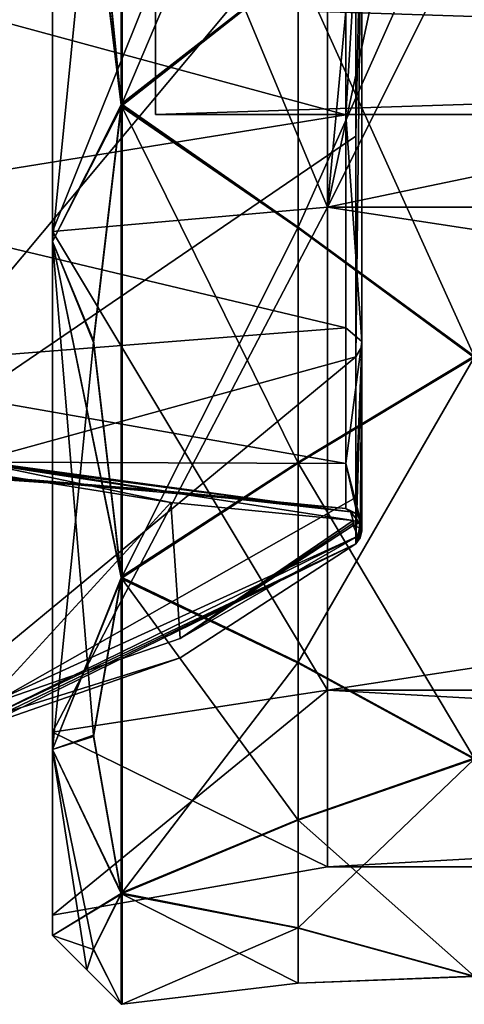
# Model space of a CAD drawing. Header units: millimetres. Extents: x -110 to 163, y -50 to 19.
# Tile 234 of 256: x 110 to 117, y -36 to -22. Entities that reach past the tile are written whole.
import ezdxf

# ---------------------------------------------------------------- set-up
doc = ezdxf.new("R2010")
doc.units = ezdxf.units.MM
doc.header["$LTSCALE"] = 65.185185
for name, color, linetype in [('6315', 7, 'CONTINUOUS'), ('6316', 7, 'CONTINUOUS'), ('6317', 7, 'CONTINUOUS'), ('6320', 7, 'CONTINUOUS'), ('6336', 7, 'CONTINUOUS'), ('6337', 7, 'CONTINUOUS'), ('6345', 7, 'CONTINUOUS'), ('6346', 7, 'CONTINUOUS'), ('6353', 7, 'CONTINUOUS'), ('6356', 7, 'CONTINUOUS'), ('6357', 7, 'CONTINUOUS'), ('6378', 7, 'CONTINUOUS'), ('6379', 7, 'CONTINUOUS'), ('6382', 7, 'CONTINUOUS'), ('6383', 7, 'CONTINUOUS'), ('6401', 7, 'CONTINUOUS'), ('6402', 7, 'CONTINUOUS'), ('6405', 7, 'CONTINUOUS'), ('6406', 7, 'CONTINUOUS'), ('6415', 7, 'CONTINUOUS'), ('6416', 7, 'CONTINUOUS'), ('6482', 7, 'CONTINUOUS'), ('6483', 7, 'CONTINUOUS'), ('6484', 7, 'CONTINUOUS'), ('6485', 7, 'CONTINUOUS'), ('6486', 7, 'CONTINUOUS'), ('6487', 7, 'CONTINUOUS'), ('6488', 7, 'CONTINUOUS'), ('6573', 7, 'CONTINUOUS'), ('6574', 7, 'CONTINUOUS'), ('6575', 7, 'CONTINUOUS'), ('6576', 7, 'CONTINUOUS'), ('6577', 7, 'CONTINUOUS'), ('6578', 7, 'CONTINUOUS'), ('6579', 7, 'CONTINUOUS'), ('6580', 7, 'CONTINUOUS'), ('6674', 7, 'CONTINUOUS'), ('6685', 7, 'CONTINUOUS'), ('6696', 7, 'CONTINUOUS'), ('6707', 7, 'CONTINUOUS'), ('6718', 7, 'CONTINUOUS'), ('6729', 7, 'CONTINUOUS'), ('6740', 7, 'CONTINUOUS')]:
    doc.layers.add(name, color=color, linetype=linetype)

msp = doc.modelspace()

# ---------------------------------------------------------------- linework, layer by layer
at = {"layer": '6315', "linetype": 'CONTINUOUS'}
for points in [[(115.112, -23.868, 11.697), (115.112, -19.807, 13.781), (107.225, -29.25, 12.142), (115.112, -23.868, 11.697)], [(107.225, -29.25, 12.142), (115.112, -19.807, 13.781), (107.225, -20.497, 17.749), (107.225, -29.25, 12.142)], [(115.112, -27.079, 8.454), (115.112, -23.868, 11.697), (107.225, -29.25, 12.142), (115.112, -27.079, 8.454)], [(115.112, -29.124, 4.373), (115.112, -27.079, 8.454), (107.225, -33.596, 2.699), (115.112, -29.124, 4.373)], [(107.225, -33.596, 2.699), (115.112, -27.079, 8.454), (107.225, -29.25, 12.142), (107.225, -33.596, 2.699)], [(115.112, -29.798, -0.141), (115.112, -29.124, 4.373), (107.225, -33.596, 2.699), (115.112, -29.798, -0.141)], [(109.665, -32.466, -4.458), (115.112, -29.798, -0.141), (107.225, -33.596, 2.699), (109.665, -32.466, -4.458)], [(112.56, -31.46, -2.313), (115.112, -29.798, -0.141), (109.665, -32.466, -4.458), (112.56, -31.46, -2.313)]]:
    msp.add_3dface(points, dxfattribs=at)
at = {"layer": '6316', "linetype": 'CONTINUOUS'}
for points in [[(114.966, -23.556, 11.288), (107.206, -21.443, 12.022), (114.966, -19.643, 13.294), (114.966, -23.556, 11.288)], [(107.206, -24.805, 9.587), (107.206, -21.443, 12.022), (114.966, -23.556, 11.288), (107.206, -24.805, 9.587)], [(114.966, -26.653, 8.167), (107.206, -24.805, 9.587), (114.966, -23.556, 11.288), (114.966, -26.653, 8.167)], [(107.206, -27.268, 6.247), (107.206, -24.805, 9.587), (114.966, -26.653, 8.167), (107.206, -27.268, 6.247)], [(114.966, -28.628, 4.238), (107.206, -27.268, 6.247), (114.966, -26.653, 8.167), (114.966, -28.628, 4.238)], [(107.206, -28.6, 2.316), (107.206, -27.268, 6.247), (114.966, -28.628, 4.238), (107.206, -28.6, 2.316)], [(109.591, -28.592, -3.103), (107.206, -28.675, -1.833), (112.315, -29.025, -1.616), (109.591, -28.592, -3.103)], [(107.206, -28.675, -1.833), (107.206, -28.6, 2.316), (112.315, -29.025, -1.616), (107.206, -28.675, -1.833)], [(112.315, -29.025, -1.616), (107.206, -28.6, 2.316), (114.966, -29.285, -0.11), (112.315, -29.025, -1.616)], [(114.966, -29.285, -0.11), (107.206, -28.6, 2.316), (114.966, -28.628, 4.238), (114.966, -29.285, -0.11)]]:
    msp.add_3dface(points, dxfattribs=at)
at = {"layer": '6317', "linetype": 'CONTINUOUS'}
for points in [[(115.2, -26.856, 8.312), (115.2, -19.72, 13.531), (115.2, -19.748, 13.6), (115.2, -26.856, 8.312)], [(115.2, -26.925, 8.342), (115.2, -26.856, 8.312), (115.2, -19.748, 13.6), (115.2, -26.925, 8.342)], [(115.2, -29.534, -0.112), (115.2, -26.856, 8.312), (115.2, -26.925, 8.342), (115.2, -29.534, -0.112)], [(115.2, -29.608, -0.139), (115.2, -29.534, -0.112), (115.2, -26.925, 8.342), (115.2, -29.608, -0.139)]]:
    msp.add_3dface(points, dxfattribs=at)
at = {"layer": '6320', "linetype": 'CONTINUOUS'}
for points in [[(109.7, -28.761, -3.363), (112.425, -29.199, -1.849), (109.7, -32.166, -4.603), (109.7, -28.761, -3.363)], [(109.7, -32.166, -4.603), (112.425, -29.199, -1.849), (112.557, -31.174, -2.486), (109.7, -32.166, -4.603)], [(112.425, -29.199, -1.849), (115.075, -29.46, -0.316), (112.557, -31.174, -2.486), (112.425, -29.199, -1.849)], [(112.557, -31.174, -2.486), (115.075, -29.46, -0.316), (115.075, -29.497, -0.329), (112.557, -31.174, -2.486)], [(115.075, -29.534, -0.342), (112.557, -31.174, -2.486), (115.075, -29.497, -0.329), (115.075, -29.534, -0.342)]]:
    msp.add_3dface(points, dxfattribs=at)
at = {"layer": '6336', "linetype": 'CONTINUOUS'}
for points in [[(115.075, -29.497, -0.329), (115.075, -29.46, -0.316), (115.167, -29.492, -0.23), (115.075, -29.497, -0.329)], [(115.075, -29.534, -0.342), (115.075, -29.497, -0.329), (115.167, -29.492, -0.23), (115.075, -29.534, -0.342)], [(115.167, -29.565, -0.256), (115.075, -29.534, -0.342), (115.167, -29.492, -0.23), (115.167, -29.565, -0.256)], [(115.2, -29.534, -0.112), (115.167, -29.565, -0.256), (115.167, -29.492, -0.23), (115.2, -29.534, -0.112)], [(115.2, -29.534, -0.112), (115.2, -29.608, -0.139), (115.167, -29.565, -0.256), (115.2, -29.534, -0.112)]]:
    msp.add_3dface(points, dxfattribs=at)
at = {"layer": '6337', "linetype": 'CONTINUOUS'}
for points in [[(112.557, -31.174, -2.486), (115.075, -29.534, -0.342), (115.143, -29.686, -0.277), (112.557, -31.174, -2.486)], [(109.7, -32.166, -4.603), (112.557, -31.174, -2.486), (115.143, -29.686, -0.277), (109.7, -32.166, -4.603)], [(109.72, -32.343, -4.576), (109.7, -32.166, -4.603), (115.143, -29.686, -0.277), (109.72, -32.343, -4.576)], [(115.112, -29.798, -0.141), (109.72, -32.343, -4.576), (115.143, -29.686, -0.277), (115.112, -29.798, -0.141)], [(115.112, -29.798, -0.141), (112.56, -31.46, -2.313), (109.72, -32.343, -4.576), (115.112, -29.798, -0.141)], [(112.56, -31.46, -2.313), (109.665, -32.466, -4.458), (109.72, -32.343, -4.576), (112.56, -31.46, -2.313)]]:
    msp.add_3dface(points, dxfattribs=at)
at = {"layer": '6345', "linetype": 'CONTINUOUS'}
for points in [[(114.966, -23.556, 11.288), (114.966, -19.643, 13.294), (115.2, -19.72, 13.531), (114.966, -23.556, 11.288)], [(114.966, -23.556, 11.288), (115.2, -19.72, 13.531), (115.2, -26.856, 8.312), (114.966, -23.556, 11.288)], [(114.966, -26.653, 8.167), (114.966, -23.556, 11.288), (115.2, -26.856, 8.312), (114.966, -26.653, 8.167)], [(114.966, -28.628, 4.238), (114.966, -26.653, 8.167), (115.2, -26.856, 8.312), (114.966, -28.628, 4.238)], [(114.966, -28.628, 4.238), (115.2, -26.856, 8.312), (115.2, -29.534, -0.112), (114.966, -28.628, 4.238)], [(114.966, -29.285, -0.11), (114.966, -28.628, 4.238), (115.132, -29.363, -0.111), (114.966, -29.285, -0.11)], [(114.966, -28.628, 4.238), (115.2, -29.534, -0.112), (115.132, -29.363, -0.111), (114.966, -28.628, 4.238)]]:
    msp.add_3dface(points, dxfattribs=at)
at = {"layer": '6346', "linetype": 'CONTINUOUS'}
for points in [[(109.591, -28.592, -3.103), (112.315, -29.025, -1.616), (115.037, -29.335, -0.236), (109.591, -28.592, -3.103)], [(109.668, -28.624, -3.257), (109.591, -28.592, -3.103), (115.037, -29.335, -0.236), (109.668, -28.624, -3.257)], [(115.075, -29.46, -0.316), (112.425, -29.199, -1.849), (109.668, -28.624, -3.257), (115.075, -29.46, -0.316)], [(115.075, -29.46, -0.316), (109.668, -28.624, -3.257), (115.037, -29.335, -0.236), (115.075, -29.46, -0.316)], [(112.425, -29.199, -1.849), (109.7, -28.761, -3.363), (109.668, -28.624, -3.257), (112.425, -29.199, -1.849)], [(112.315, -29.025, -1.616), (114.966, -29.285, -0.11), (115.037, -29.335, -0.236), (112.315, -29.025, -1.616)]]:
    msp.add_3dface(points, dxfattribs=at)
at = {"layer": '6353', "linetype": 'CONTINUOUS'}
for points in [[(115.112, -19.807, 13.781), (115.112, -23.868, 11.697), (115.2, -19.748, 13.6), (115.112, -19.807, 13.781)], [(115.112, -23.868, 11.697), (115.112, -27.079, 8.454), (115.2, -19.748, 13.6), (115.112, -23.868, 11.697)], [(115.112, -27.079, 8.454), (115.2, -26.925, 8.342), (115.2, -19.748, 13.6), (115.112, -27.079, 8.454)], [(115.112, -27.079, 8.454), (115.112, -29.124, 4.373), (115.2, -26.925, 8.342), (115.112, -27.079, 8.454)], [(115.112, -29.124, 4.373), (115.112, -29.798, -0.141), (115.2, -26.925, 8.342), (115.112, -29.124, 4.373)], [(115.2, -26.925, 8.342), (115.112, -29.798, -0.141), (115.177, -29.713, -0.14), (115.2, -26.925, 8.342)], [(115.2, -29.608, -0.139), (115.2, -26.925, 8.342), (115.177, -29.713, -0.14), (115.2, -29.608, -0.139)]]:
    msp.add_3dface(points, dxfattribs=at)
at = {"layer": '6356', "linetype": 'CONTINUOUS'}
for points in [[(115.075, -29.534, -0.342), (115.167, -29.565, -0.256), (115.143, -29.686, -0.277), (115.075, -29.534, -0.342)], [(115.2, -29.608, -0.139), (115.112, -29.798, -0.141), (115.143, -29.686, -0.277), (115.2, -29.608, -0.139)], [(115.112, -29.798, -0.141), (115.2, -29.608, -0.139), (115.177, -29.713, -0.14), (115.112, -29.798, -0.141)], [(115.167, -29.565, -0.256), (115.2, -29.608, -0.139), (115.143, -29.686, -0.277), (115.167, -29.565, -0.256)]]:
    msp.add_3dface(points, dxfattribs=at)
at = {"layer": '6357', "linetype": 'CONTINUOUS'}
for points in [[(114.966, -29.285, -0.11), (115.132, -29.363, -0.111), (115.037, -29.335, -0.236), (114.966, -29.285, -0.11)], [(115.2, -29.534, -0.112), (115.167, -29.492, -0.23), (115.037, -29.335, -0.236), (115.2, -29.534, -0.112)], [(115.132, -29.363, -0.111), (115.2, -29.534, -0.112), (115.037, -29.335, -0.236), (115.132, -29.363, -0.111)], [(115.167, -29.492, -0.23), (115.075, -29.46, -0.316), (115.037, -29.335, -0.236), (115.167, -29.492, -0.23)]]:
    msp.add_3dface(points, dxfattribs=at)
at = {"layer": '6378', "linetype": 'CONTINUOUS'}
for points in [[(160.7, -24.9, -16.628), (160.7, -15.3, -19.2), (114.7, -24.9, -16.628), (160.7, -24.9, -16.628)], [(114.7, -24.9, -16.628), (160.7, -15.3, -19.2), (118.2, -17.9, -19.023), (114.7, -24.9, -16.628)], [(114.7, -15.3, -19.2), (114.7, -24.9, -16.628), (115.6, -15.3, -19.2), (114.7, -15.3, -19.2)], [(115.6, -15.3, -19.2), (114.7, -24.9, -16.628), (116.362, -17.138, -19.112), (115.6, -15.3, -19.2)], [(116.362, -17.138, -19.112), (114.7, -24.9, -16.628), (118.2, -17.9, -19.023), (116.362, -17.138, -19.112)], [(160.7, -31.928, -9.6), (160.7, -24.9, -16.628), (114.7, -31.928, -9.6), (160.7, -31.928, -9.6)], [(114.7, -31.928, -9.6), (160.7, -24.9, -16.628), (114.7, -24.9, -16.628), (114.7, -31.928, -9.6)], [(160.7, -34.5), (160.7, -31.928, -9.6), (114.7, -34.5), (160.7, -34.5)], [(114.7, -34.5), (160.7, -31.928, -9.6), (114.7, -31.928, -9.6), (114.7, -34.5)]]:
    msp.add_3dface(points, dxfattribs=at)
at = {"layer": '6379', "linetype": 'CONTINUOUS'}
for points in [[(112.2, -21.974, -4.849), (112.2, -23.55), (112.2, -19.896, -4.596), (112.2, -21.974, -4.849)], [(112.2, -19.896, -4.596), (112.2, -23.55), (112.2, -21.305, -2.487), (112.2, -19.896, -4.596)], [(112.2, -21.305, -2.487), (112.2, -23.55), (112.2, -21.8), (112.2, -21.305, -2.487)], [(112.2, -23.55), (112.2, -21.974, 4.849), (112.2, -21.8), (112.2, -23.55)]]:
    msp.add_3dface(points, dxfattribs=at)
at = {"layer": '6382', "linetype": 'CONTINUOUS'}
for points in [[(110.7, -15.3, -20.2), (110.7, -25.4, -17.494), (110.7, -15.3, -19.905), (110.7, -15.3, -20.2)], [(110.7, -15.3, -19.905), (110.7, -25.4, -17.494), (110.7, -25.253, -17.239), (110.7, -15.3, -19.905)], [(110.7, -25.4, 17.494), (110.7, -15.3, 20.2), (110.7, -15.3, 19.905), (110.7, -25.4, 17.494)], [(110.7, -25.253, 17.239), (110.7, -25.4, 17.494), (110.7, -15.3, 19.905), (110.7, -25.253, 17.239)], [(110.7, -25.4, -17.494), (110.7, -32.794, -10.1), (110.7, -25.253, -17.239), (110.7, -25.4, -17.494)], [(110.7, -25.253, -17.239), (110.7, -32.794, -10.1), (110.7, -32.539, -9.953), (110.7, -25.253, -17.239)], [(110.7, -32.794, 10.1), (110.7, -25.4, 17.494), (110.7, -25.253, 17.239), (110.7, -32.794, 10.1)], [(110.7, -32.539, 9.953), (110.7, -32.794, 10.1), (110.7, -25.253, 17.239), (110.7, -32.539, 9.953)], [(110.7, -32.794, -10.1), (110.7, -35.5), (110.7, -32.539, -9.953), (110.7, -32.794, -10.1)], [(110.7, -35.5), (110.7, -35.205), (110.7, -32.539, -9.953), (110.7, -35.5)], [(110.7, -35.205), (110.7, -32.794, 10.1), (110.7, -32.539, 9.953), (110.7, -35.205)], [(110.7, -35.5), (110.7, -32.794, 10.1), (110.7, -35.205), (110.7, -35.5)]]:
    msp.add_3dface(points, dxfattribs=at)
at = {"layer": '6383', "linetype": 'CONTINUOUS'}
for points in [[(160.7, -15.3, 19.2), (160.7, -24.9, 16.628), (114.7, -15.3, 19.2), (160.7, -15.3, 19.2)], [(114.7, -15.3, 19.2), (160.7, -24.9, 16.628), (114.7, -24.9, 16.628), (114.7, -15.3, 19.2)], [(160.7, -24.9, 16.628), (160.7, -31.928, 9.6), (114.7, -24.9, 16.628), (160.7, -24.9, 16.628)], [(114.7, -24.9, 16.628), (160.7, -31.928, 9.6), (114.7, -31.928, 9.6), (114.7, -24.9, 16.628)], [(160.7, -34.5), (114.7, -34.5), (114.7, -31.928, 9.6), (160.7, -34.5)], [(160.7, -31.928, 9.6), (160.7, -34.5), (114.7, -31.928, 9.6), (160.7, -31.928, 9.6)]]:
    msp.add_3dface(points, dxfattribs=at)
at = {"layer": '6401', "linetype": 'CONTINUOUS'}
for points in [[(114.7, -24.9, -16.628), (114.7, -15.3, -19.2), (110.7, -25.253, -17.239), (114.7, -24.9, -16.628)], [(114.7, -15.3, -19.2), (110.7, -15.3, -19.905), (110.7, -25.253, -17.239), (114.7, -15.3, -19.2)], [(114.7, -31.928, -9.6), (114.7, -24.9, -16.628), (110.7, -32.539, -9.953), (114.7, -31.928, -9.6)], [(114.7, -24.9, -16.628), (110.7, -25.253, -17.239), (110.7, -32.539, -9.953), (114.7, -24.9, -16.628)], [(114.7, -34.5), (114.7, -31.928, -9.6), (110.7, -35.205), (114.7, -34.5)], [(110.7, -35.205), (114.7, -31.928, -9.6), (110.7, -32.539, -9.953), (110.7, -35.205)]]:
    msp.add_3dface(points, dxfattribs=at)
at = {"layer": '6402', "linetype": 'CONTINUOUS'}
for points in [[(110.7, -25.253, 17.239), (110.7, -15.3, 19.905), (114.7, -24.9, 16.628), (110.7, -25.253, 17.239)], [(110.7, -15.3, 19.905), (114.7, -15.3, 19.2), (114.7, -24.9, 16.628), (110.7, -15.3, 19.905)], [(110.7, -25.253, 17.239), (114.7, -24.9, 16.628), (114.7, -31.928, 9.6), (110.7, -25.253, 17.239)], [(110.7, -32.539, 9.953), (110.7, -25.253, 17.239), (114.7, -31.928, 9.6), (110.7, -32.539, 9.953)], [(114.7, -34.5), (110.7, -32.539, 9.953), (114.7, -31.928, 9.6), (114.7, -34.5)], [(114.7, -34.5), (110.7, -35.205), (110.7, -32.539, 9.953), (114.7, -34.5)]]:
    msp.add_3dface(points, dxfattribs=at)
at = {"layer": '6405', "linetype": 'CONTINUOUS'}
for points in [[(110.7, -25.4, -17.494), (110.7, -15.3, -20.2), (111.7, -23.408, -19.588), (110.7, -25.4, -17.494)], [(111.7, -23.408, -19.588), (110.7, -15.3, -20.2), (111.7, -23.396, -19.593), (111.7, -23.408, -19.588)], [(111.7, -23.396, -19.593), (110.7, -15.3, -20.2), (111.7, -23.384, -19.598), (111.7, -23.396, -19.593)], [(111.7, -23.384, -19.598), (110.7, -15.3, -20.2), (111.299, -19.34, -20.403), (111.7, -23.384, -19.598)], [(111.299, -26.84, -17.304), (110.7, -25.4, -17.494), (111.7, -23.408, -19.588), (111.299, -26.84, -17.304)], [(110.7, -32.794, -10.1), (110.7, -25.4, -17.494), (111.299, -32.584, -11.57), (110.7, -32.794, -10.1)], [(111.299, -32.584, -11.57), (110.7, -25.4, -17.494), (111.7, -30.287, -14.995), (111.299, -32.584, -11.57)], [(111.7, -30.287, -14.995), (110.7, -25.4, -17.494), (111.7, -30.278, -15.004), (111.7, -30.287, -14.995)], [(111.7, -30.278, -15.004), (110.7, -25.4, -17.494), (111.7, -30.268, -15.013), (111.7, -30.278, -15.004)], [(111.7, -30.268, -15.013), (110.7, -25.4, -17.494), (111.299, -26.84, -17.304), (111.7, -30.268, -15.013)], [(111.7, -34.874, -8.142), (110.7, -32.794, -10.1), (111.299, -32.584, -11.57), (111.7, -34.874, -8.142)], [(110.7, -35.5), (110.7, -32.794, -10.1), (111.199, -35.999, 0), (110.7, -35.5)], [(111.199, -35.999, 0), (110.7, -32.794, -10.1), (111.299, -35.696, -4.075), (111.199, -35.999, 0)], [(111.299, -35.696, -4.075), (110.7, -32.794, -10.1), (111.7, -34.884, -8.118), (111.299, -35.696, -4.075)], [(111.7, -34.884, -8.118), (110.7, -32.794, -10.1), (111.7, -34.879, -8.13), (111.7, -34.884, -8.118)], [(111.7, -34.879, -8.13), (110.7, -32.794, -10.1), (111.7, -34.874, -8.142), (111.7, -34.879, -8.13)], [(111.7, -36.5, -0.006), (111.199, -35.999, 0), (111.299, -35.696, -4.075), (111.7, -36.5, -0.006)], [(111.7, -36.5, -0.019), (111.7, -36.5, -0.006), (111.299, -35.696, -4.075), (111.7, -36.5, -0.019)], [(111.7, -36.5, -0.031), (111.7, -36.5, -0.019), (111.299, -35.696, -4.075), (111.7, -36.5, -0.031)]]:
    msp.add_3dface(points, dxfattribs=at)
at = {"layer": '6406', "linetype": 'CONTINUOUS'}
for points in [[(110.7, -15.3, 20.2), (110.7, -25.4, 17.494), (111.299, -19.375, 20.396), (110.7, -15.3, 20.2)], [(111.299, -19.375, 20.396), (110.7, -25.4, 17.494), (111.7, -23.418, 19.584), (111.299, -19.375, 20.396)], [(111.7, -23.418, 19.584), (110.7, -25.4, 17.494), (111.7, -23.43, 19.579), (111.7, -23.418, 19.584)], [(111.7, -23.43, 19.579), (110.7, -25.4, 17.494), (111.7, -23.442, 19.574), (111.7, -23.43, 19.579)], [(111.7, -23.442, 19.574), (110.7, -25.4, 17.494), (111.299, -26.87, 17.284), (111.7, -23.442, 19.574)], [(110.7, -25.4, 17.494), (110.7, -32.794, 10.1), (111.299, -26.87, 17.284), (110.7, -25.4, 17.494)], [(111.299, -26.87, 17.284), (110.7, -32.794, 10.1), (111.7, -30.295, 14.987), (111.299, -26.87, 17.284)], [(111.7, -30.295, 14.987), (110.7, -32.794, 10.1), (111.7, -30.304, 14.978), (111.7, -30.295, 14.987)], [(111.7, -30.304, 14.978), (110.7, -32.794, 10.1), (111.7, -30.313, 14.968), (111.7, -30.304, 14.978)], [(111.7, -30.313, 14.968), (110.7, -32.794, 10.1), (111.299, -32.604, 11.54), (111.7, -30.313, 14.968)], [(111.299, -32.604, 11.54), (110.7, -32.794, 10.1), (111.7, -34.888, 8.108), (111.299, -32.604, 11.54)], [(110.7, -32.794, 10.1), (110.7, -35.5), (111.7, -34.888, 8.108), (110.7, -32.794, 10.1)], [(111.7, -34.888, 8.108), (110.7, -35.5), (111.7, -34.893, 8.096), (111.7, -34.888, 8.108)], [(111.7, -34.893, 8.096), (110.7, -35.5), (111.7, -34.898, 8.084), (111.7, -34.893, 8.096)], [(111.7, -34.898, 8.084), (110.7, -35.5), (111.299, -35.703, 4.037), (111.7, -34.898, 8.084)], [(110.7, -35.5), (111.199, -35.999, 0), (111.299, -35.703, 4.037), (110.7, -35.5)], [(111.199, -35.999, 0), (111.7, -36.5, -0.006), (111.299, -35.703, 4.037), (111.199, -35.999, 0)]]:
    msp.add_3dface(points, dxfattribs=at)
at = {"layer": '6415', "linetype": 'CONTINUOUS'}
for points in [[(112.2, -21.974, 4.849), (112.2, -23.55), (160.7, -21.974, 4.849), (112.2, -21.974, 4.849)], [(112.2, -23.55), (160.7, -23.55), (160.7, -21.974, 4.849), (112.2, -23.55)]]:
    msp.add_3dface(points, dxfattribs=at)
at = {"layer": '6416', "linetype": 'CONTINUOUS'}
for points in [[(112.2, -23.55), (112.2, -21.974, -4.849), (160.7, -23.55), (112.2, -23.55)], [(112.2, -21.974, -4.849), (160.7, -21.974, -4.849), (160.7, -23.55), (112.2, -21.974, -4.849)]]:
    msp.add_3dface(points, dxfattribs=at)
at = {"layer": '6482', "linetype": 'CONTINUOUS'}
for points in [[(116.835, -19.448, 20.79), (114.275, -21.403, 20.086), (116.835, -27.068, 17.634), (116.835, -19.448, 20.79)], [(114.275, -21.403, 20.086), (111.715, -23.418, 19.584), (114.275, -25.205, 18.511), (114.275, -21.403, 20.086)], [(116.835, -27.068, 17.634), (114.275, -21.403, 20.086), (114.275, -25.205, 18.511), (116.835, -27.068, 17.634)], [(111.715, -23.43, 19.579), (111.715, -23.442, 19.574), (111.715, -23.418, 19.584), (111.715, -23.43, 19.579)], [(111.715, -23.418, 19.584), (111.715, -23.442, 19.574), (114.275, -25.205, 18.511), (111.715, -23.418, 19.584)]]:
    msp.add_3dface(points, dxfattribs=at)
at = {"layer": '6483', "linetype": 'CONTINUOUS'}
for points in [[(116.835, -27.089, 17.62), (114.275, -28.625, 16.222), (116.835, -32.92, 11.789), (116.835, -27.089, 17.62)], [(114.275, -28.625, 16.222), (111.715, -30.295, 14.987), (114.275, -31.535, 13.312), (114.275, -28.625, 16.222)], [(116.835, -32.92, 11.789), (114.275, -28.625, 16.222), (114.275, -31.535, 13.312), (116.835, -32.92, 11.789)], [(111.715, -30.304, 14.978), (111.715, -30.313, 14.969), (111.715, -30.295, 14.987), (111.715, -30.304, 14.978)], [(111.715, -30.295, 14.987), (111.715, -30.313, 14.969), (114.275, -31.535, 13.312), (111.715, -30.295, 14.987)]]:
    msp.add_3dface(points, dxfattribs=at)
at = {"layer": '6484', "linetype": 'CONTINUOUS'}
for points in [[(116.835, -32.934, 11.768), (114.275, -33.818, 9.888), (116.835, -36.09, 4.148), (116.835, -32.934, 11.768)], [(114.275, -33.818, 9.888), (111.715, -34.888, 8.107), (114.275, -35.393, 6.086), (114.275, -33.818, 9.888)], [(116.835, -36.09, 4.148), (114.275, -33.818, 9.888), (114.275, -35.393, 6.086), (116.835, -36.09, 4.148)], [(111.715, -34.893, 8.096), (111.715, -34.898, 8.084), (111.715, -34.888, 8.107), (111.715, -34.893, 8.096)], [(111.715, -34.888, 8.107), (111.715, -34.898, 8.084), (114.275, -35.393, 6.086), (111.715, -34.888, 8.107)]]:
    msp.add_3dface(points, dxfattribs=at)
at = {"layer": '6485', "linetype": 'CONTINUOUS'}
for points in [[(116.835, -36.095, 4.123), (114.275, -36.192, 2.049), (116.835, -36.095, -4.123), (116.835, -36.095, 4.123)], [(116.835, -36.095, -4.123), (114.275, -36.192, 2.049), (114.275, -36.192, -2.067), (116.835, -36.095, -4.123)], [(111.715, -36.5, -0.006), (111.715, -36.5, -0.031), (114.275, -36.192, -2.067), (111.715, -36.5, -0.006)], [(114.275, -36.192, 2.049), (111.715, -36.5, -0.006), (114.275, -36.192, -2.067), (114.275, -36.192, 2.049)], [(111.715, -36.5, -0.018), (111.715, -36.5, -0.031), (111.715, -36.5, -0.006), (111.715, -36.5, -0.018)]]:
    msp.add_3dface(points, dxfattribs=at)
at = {"layer": '6486', "linetype": 'CONTINUOUS'}
for points in [[(116.835, -36.09, -4.148), (114.275, -35.386, -6.103), (116.835, -32.934, -11.768), (116.835, -36.09, -4.148)], [(116.835, -32.934, -11.768), (114.275, -35.386, -6.103), (114.275, -33.811, -9.905), (116.835, -32.934, -11.768)], [(111.715, -34.884, -8.118), (111.715, -34.874, -8.142), (114.275, -33.811, -9.905), (111.715, -34.884, -8.118)], [(114.275, -35.386, -6.103), (111.715, -34.884, -8.118), (114.275, -33.811, -9.905), (114.275, -35.386, -6.103)], [(111.715, -34.879, -8.13), (111.715, -34.874, -8.142), (111.715, -34.884, -8.118), (111.715, -34.879, -8.13)]]:
    msp.add_3dface(points, dxfattribs=at)
at = {"layer": '6487', "linetype": 'CONTINUOUS'}
for points in [[(116.835, -32.92, -11.789), (114.275, -31.522, -13.325), (116.835, -27.089, -17.62), (116.835, -32.92, -11.789)], [(116.835, -27.089, -17.62), (114.275, -31.522, -13.325), (114.275, -28.612, -16.235), (116.835, -27.089, -17.62)], [(111.715, -30.287, -14.995), (111.715, -30.269, -15.013), (114.275, -28.612, -16.235), (111.715, -30.287, -14.995)], [(114.275, -31.522, -13.325), (111.715, -30.287, -14.995), (114.275, -28.612, -16.235), (114.275, -31.522, -13.325)], [(111.715, -30.278, -15.004), (111.715, -30.269, -15.013), (111.715, -30.287, -14.995), (111.715, -30.278, -15.004)]]:
    msp.add_3dface(points, dxfattribs=at)
at = {"layer": '6488', "linetype": 'CONTINUOUS'}
for points in [[(116.835, -27.068, -17.634), (114.275, -25.188, -18.518), (116.835, -19.448, -20.79), (116.835, -27.068, -17.634)], [(116.835, -19.448, -20.79), (114.275, -25.188, -18.518), (114.275, -21.386, -20.093), (116.835, -19.448, -20.79)], [(111.715, -23.407, -19.588), (111.715, -23.384, -19.598), (114.275, -21.386, -20.093), (111.715, -23.407, -19.588)], [(114.275, -25.188, -18.518), (111.715, -23.407, -19.588), (114.275, -21.386, -20.093), (114.275, -25.188, -18.518)], [(111.715, -23.396, -19.593), (111.715, -23.384, -19.598), (111.715, -23.407, -19.588), (111.715, -23.396, -19.593)]]:
    msp.add_3dface(points, dxfattribs=at)
at = {"layer": '6573', "linetype": 'CONTINUOUS'}
for points in [[(111.7, -15.331, 21.2), (111.299, -19.375, 20.396), (111.7, -23.418, 19.584), (111.7, -15.331, 21.2)], [(111.7, -15.331, 21.2), (111.7, -23.418, 19.584), (111.708, -23.418, 19.584), (111.7, -15.331, 21.2)], [(111.7, -15.331, 21.2), (111.708, -23.418, 19.584), (111.708, -15.331, 21.2), (111.7, -15.331, 21.2)], [(111.715, -23.418, 19.584), (111.715, -15.331, 21.2), (111.708, -15.331, 21.2), (111.715, -23.418, 19.584)], [(111.708, -23.418, 19.584), (111.715, -23.418, 19.584), (111.708, -15.331, 21.2), (111.708, -23.418, 19.584)], [(111.715, -15.331, 21.2), (111.715, -23.418, 19.584), (114.275, -21.403, 20.086), (111.715, -15.331, 21.2)]]:
    msp.add_3dface(points, dxfattribs=at)
at = {"layer": '6574', "linetype": 'CONTINUOUS'}
for points in [[(111.7, -23.442, 19.574), (111.299, -26.87, 17.284), (111.7, -30.295, 14.987), (111.7, -23.442, 19.574)], [(111.7, -23.442, 19.574), (111.7, -30.295, 14.987), (111.708, -30.295, 14.987), (111.7, -23.442, 19.574)], [(111.7, -23.442, 19.574), (111.708, -30.295, 14.987), (111.708, -23.442, 19.574), (111.7, -23.442, 19.574)], [(111.715, -30.295, 14.987), (111.715, -23.442, 19.574), (111.708, -23.442, 19.574), (111.715, -30.295, 14.987)], [(111.708, -30.295, 14.987), (111.715, -30.295, 14.987), (111.708, -23.442, 19.574), (111.708, -30.295, 14.987)], [(114.275, -25.205, 18.511), (111.715, -23.442, 19.574), (114.275, -28.625, 16.222), (114.275, -25.205, 18.511)], [(111.715, -23.442, 19.574), (111.715, -30.295, 14.987), (114.275, -28.625, 16.222), (111.715, -23.442, 19.574)], [(116.835, -27.068, 17.634), (114.275, -25.205, 18.511), (116.835, -27.089, 17.62), (116.835, -27.068, 17.634)], [(114.275, -25.205, 18.511), (114.275, -28.625, 16.222), (116.835, -27.089, 17.62), (114.275, -25.205, 18.511)]]:
    msp.add_3dface(points, dxfattribs=at)
at = {"layer": '6575', "linetype": 'CONTINUOUS'}
for points in [[(111.7, -30.313, 14.968), (111.299, -32.604, 11.54), (111.7, -34.888, 8.108), (111.7, -30.313, 14.968)], [(111.7, -30.313, 14.968), (111.7, -34.888, 8.108), (111.708, -34.888, 8.108), (111.7, -30.313, 14.968)], [(111.7, -30.313, 14.968), (111.708, -34.888, 8.108), (111.708, -30.313, 14.969), (111.7, -30.313, 14.968)], [(111.715, -34.888, 8.107), (111.715, -30.313, 14.969), (111.708, -30.313, 14.969), (111.715, -34.888, 8.107)], [(111.708, -34.888, 8.108), (111.715, -34.888, 8.107), (111.708, -30.313, 14.969), (111.708, -34.888, 8.108)], [(114.275, -31.535, 13.312), (111.715, -30.313, 14.969), (114.275, -33.818, 9.888), (114.275, -31.535, 13.312)], [(111.715, -30.313, 14.969), (111.715, -34.888, 8.107), (114.275, -33.818, 9.888), (111.715, -30.313, 14.969)], [(116.835, -32.92, 11.789), (114.275, -31.535, 13.312), (116.835, -32.934, 11.768), (116.835, -32.92, 11.789)], [(114.275, -31.535, 13.312), (114.275, -33.818, 9.888), (116.835, -32.934, 11.768), (114.275, -31.535, 13.312)]]:
    msp.add_3dface(points, dxfattribs=at)
at = {"layer": '6576', "linetype": 'CONTINUOUS'}
for points in [[(111.7, -36.5, -0.006), (111.7, -34.898, 8.084), (111.299, -35.703, 4.037), (111.7, -36.5, -0.006)], [(111.7, -34.898, 8.084), (111.7, -36.5, -0.006), (111.707, -36.5, -0.006), (111.7, -34.898, 8.084)], [(111.7, -34.898, 8.084), (111.707, -36.5, -0.006), (111.708, -34.898, 8.084), (111.7, -34.898, 8.084)], [(111.707, -36.5, -0.006), (111.715, -36.5, -0.006), (111.708, -34.898, 8.084), (111.707, -36.5, -0.006)], [(111.715, -36.5, -0.006), (111.715, -34.898, 8.084), (111.708, -34.898, 8.084), (111.715, -36.5, -0.006)], [(114.275, -35.393, 6.086), (111.715, -34.898, 8.084), (114.275, -36.192, 2.049), (114.275, -35.393, 6.086)], [(111.715, -34.898, 8.084), (111.715, -36.5, -0.006), (114.275, -36.192, 2.049), (111.715, -34.898, 8.084)], [(116.835, -36.09, 4.148), (114.275, -35.393, 6.086), (116.835, -36.095, 4.123), (116.835, -36.09, 4.148)], [(114.275, -35.393, 6.086), (114.275, -36.192, 2.049), (116.835, -36.095, 4.123), (114.275, -35.393, 6.086)]]:
    msp.add_3dface(points, dxfattribs=at)
at = {"layer": '6577', "linetype": 'CONTINUOUS'}
for points in [[(111.7, -36.5, -0.031), (111.299, -35.696, -4.075), (111.7, -34.884, -8.118), (111.7, -36.5, -0.031)], [(111.7, -36.5, -0.031), (111.7, -34.884, -8.118), (111.708, -34.884, -8.118), (111.7, -36.5, -0.031)], [(111.7, -36.5, -0.031), (111.708, -34.884, -8.118), (111.708, -36.5, -0.031), (111.7, -36.5, -0.031)], [(111.715, -34.884, -8.118), (111.715, -36.5, -0.031), (111.708, -36.5, -0.031), (111.715, -34.884, -8.118)], [(111.708, -34.884, -8.118), (111.715, -34.884, -8.118), (111.708, -36.5, -0.031), (111.708, -34.884, -8.118)], [(111.715, -36.5, -0.031), (111.715, -34.884, -8.118), (114.275, -35.386, -6.103), (111.715, -36.5, -0.031)], [(114.275, -36.192, -2.067), (111.715, -36.5, -0.031), (114.275, -35.386, -6.103), (114.275, -36.192, -2.067)], [(114.275, -36.192, -2.067), (114.275, -35.386, -6.103), (116.835, -36.09, -4.148), (114.275, -36.192, -2.067)], [(116.835, -36.095, -4.123), (114.275, -36.192, -2.067), (116.835, -36.09, -4.148), (116.835, -36.095, -4.123)]]:
    msp.add_3dface(points, dxfattribs=at)
at = {"layer": '6578', "linetype": 'CONTINUOUS'}
for points in [[(111.7, -34.874, -8.142), (111.299, -32.584, -11.57), (111.7, -30.287, -14.995), (111.7, -34.874, -8.142)], [(111.7, -34.874, -8.142), (111.7, -30.287, -14.995), (111.708, -30.287, -14.995), (111.7, -34.874, -8.142)], [(111.7, -34.874, -8.142), (111.708, -30.287, -14.995), (111.708, -34.874, -8.142), (111.7, -34.874, -8.142)], [(111.715, -30.287, -14.995), (111.715, -34.874, -8.142), (111.708, -34.874, -8.142), (111.715, -30.287, -14.995)], [(111.708, -30.287, -14.995), (111.715, -30.287, -14.995), (111.708, -34.874, -8.142), (111.708, -30.287, -14.995)], [(111.715, -34.874, -8.142), (111.715, -30.287, -14.995), (114.275, -31.522, -13.325), (111.715, -34.874, -8.142)], [(114.275, -33.811, -9.905), (111.715, -34.874, -8.142), (114.275, -31.522, -13.325), (114.275, -33.811, -9.905)], [(114.275, -33.811, -9.905), (114.275, -31.522, -13.325), (116.835, -32.92, -11.789), (114.275, -33.811, -9.905)], [(116.835, -32.934, -11.768), (114.275, -33.811, -9.905), (116.835, -32.92, -11.789), (116.835, -32.934, -11.768)]]:
    msp.add_3dface(points, dxfattribs=at)
at = {"layer": '6579', "linetype": 'CONTINUOUS'}
for points in [[(111.7, -30.268, -15.013), (111.299, -26.84, -17.304), (111.7, -23.408, -19.588), (111.7, -30.268, -15.013)], [(111.7, -30.268, -15.013), (111.7, -23.408, -19.588), (111.708, -23.408, -19.588), (111.7, -30.268, -15.013)], [(111.7, -30.268, -15.013), (111.708, -23.408, -19.588), (111.708, -30.269, -15.013), (111.7, -30.268, -15.013)], [(111.715, -23.407, -19.588), (111.715, -30.269, -15.013), (111.708, -30.269, -15.013), (111.715, -23.407, -19.588)], [(111.708, -23.408, -19.588), (111.715, -23.407, -19.588), (111.708, -30.269, -15.013), (111.708, -23.408, -19.588)], [(111.715, -30.269, -15.013), (111.715, -23.407, -19.588), (114.275, -25.188, -18.518), (111.715, -30.269, -15.013)], [(114.275, -28.612, -16.235), (111.715, -30.269, -15.013), (114.275, -25.188, -18.518), (114.275, -28.612, -16.235)], [(114.275, -28.612, -16.235), (114.275, -25.188, -18.518), (116.835, -27.068, -17.634), (114.275, -28.612, -16.235)], [(116.835, -27.089, -17.62), (114.275, -28.612, -16.235), (116.835, -27.068, -17.634), (116.835, -27.089, -17.62)]]:
    msp.add_3dface(points, dxfattribs=at)
at = {"layer": '6580', "linetype": 'CONTINUOUS'}
for points in [[(111.7, -23.384, -19.598), (111.299, -19.34, -20.403), (111.7, -15.294, -21.2), (111.7, -23.384, -19.598)], [(111.7, -23.384, -19.598), (111.7, -15.294, -21.2), (111.708, -15.294, -21.2), (111.7, -23.384, -19.598)], [(111.7, -23.384, -19.598), (111.708, -15.294, -21.2), (111.708, -23.384, -19.598), (111.7, -23.384, -19.598)], [(111.715, -15.294, -21.2), (111.715, -23.384, -19.598), (111.708, -23.384, -19.598), (111.715, -15.294, -21.2)], [(111.708, -15.294, -21.2), (111.715, -15.294, -21.2), (111.708, -23.384, -19.598), (111.708, -15.294, -21.2)], [(114.275, -17.349, -20.892), (111.715, -23.384, -19.598), (111.715, -15.294, -21.2), (114.275, -17.349, -20.892)], [(114.275, -21.386, -20.093), (111.715, -23.384, -19.598), (114.275, -17.349, -20.892), (114.275, -21.386, -20.093)]]:
    msp.add_3dface(points, dxfattribs=at)
at = {"layer": '6674', "linetype": 'CONTINUOUS'}
for points in [[(111.7, -23.418, 19.584), (111.7, -23.43, 19.579), (111.708, -23.418, 19.584), (111.7, -23.418, 19.584)], [(111.7, -23.43, 19.579), (111.715, -23.43, 19.579), (111.715, -23.418, 19.584), (111.7, -23.43, 19.579)], [(111.7, -23.43, 19.579), (111.715, -23.418, 19.584), (111.708, -23.418, 19.584), (111.7, -23.43, 19.579)], [(111.7, -23.43, 19.579), (111.7, -23.442, 19.574), (111.708, -23.442, 19.574), (111.7, -23.43, 19.579)], [(111.7, -23.43, 19.579), (111.715, -23.442, 19.574), (111.715, -23.43, 19.579), (111.7, -23.43, 19.579)], [(111.715, -23.442, 19.574), (111.7, -23.43, 19.579), (111.708, -23.442, 19.574), (111.715, -23.442, 19.574)]]:
    msp.add_3dface(points, dxfattribs=at)
at = {"layer": '6685', "linetype": 'CONTINUOUS'}
for points in [[(111.7, -30.295, 14.987), (111.7, -30.304, 14.978), (111.708, -30.295, 14.987), (111.7, -30.295, 14.987)], [(111.7, -30.304, 14.978), (111.715, -30.304, 14.978), (111.715, -30.295, 14.987), (111.7, -30.304, 14.978)], [(111.7, -30.304, 14.978), (111.715, -30.295, 14.987), (111.708, -30.295, 14.987), (111.7, -30.304, 14.978)], [(111.7, -30.304, 14.978), (111.7, -30.313, 14.968), (111.708, -30.313, 14.969), (111.7, -30.304, 14.978)], [(111.7, -30.304, 14.978), (111.715, -30.313, 14.969), (111.715, -30.304, 14.978), (111.7, -30.304, 14.978)], [(111.715, -30.313, 14.969), (111.7, -30.304, 14.978), (111.708, -30.313, 14.969), (111.715, -30.313, 14.969)]]:
    msp.add_3dface(points, dxfattribs=at)
at = {"layer": '6696', "linetype": 'CONTINUOUS'}
for points in [[(111.7, -34.888, 8.108), (111.7, -34.893, 8.096), (111.708, -34.888, 8.108), (111.7, -34.888, 8.108)], [(111.7, -34.893, 8.096), (111.715, -34.893, 8.096), (111.715, -34.888, 8.107), (111.7, -34.893, 8.096)], [(111.7, -34.893, 8.096), (111.715, -34.888, 8.107), (111.708, -34.888, 8.108), (111.7, -34.893, 8.096)], [(111.7, -34.893, 8.096), (111.7, -34.898, 8.084), (111.708, -34.898, 8.084), (111.7, -34.893, 8.096)], [(111.7, -34.893, 8.096), (111.715, -34.898, 8.084), (111.715, -34.893, 8.096), (111.7, -34.893, 8.096)], [(111.715, -34.898, 8.084), (111.7, -34.893, 8.096), (111.708, -34.898, 8.084), (111.715, -34.898, 8.084)]]:
    msp.add_3dface(points, dxfattribs=at)
at = {"layer": '6707', "linetype": 'CONTINUOUS'}
for points in [[(111.7, -36.5, -0.006), (111.7, -36.5, -0.019), (111.707, -36.5, -0.006), (111.7, -36.5, -0.006)], [(111.7, -36.5, -0.019), (111.7, -36.5, -0.031), (111.708, -36.5, -0.031), (111.7, -36.5, -0.019)], [(111.7, -36.5, -0.019), (111.715, -36.5, -0.031), (111.715, -36.5, -0.018), (111.7, -36.5, -0.019)], [(111.715, -36.5, -0.031), (111.7, -36.5, -0.019), (111.708, -36.5, -0.031), (111.715, -36.5, -0.031)], [(111.7, -36.5, -0.019), (111.715, -36.5, -0.018), (111.715, -36.5, -0.006), (111.7, -36.5, -0.019)], [(111.7, -36.5, -0.019), (111.715, -36.5, -0.006), (111.707, -36.5, -0.006), (111.7, -36.5, -0.019)]]:
    msp.add_3dface(points, dxfattribs=at)
at = {"layer": '6718', "linetype": 'CONTINUOUS'}
for points in [[(111.7, -34.879, -8.13), (111.7, -34.874, -8.142), (111.708, -34.874, -8.142), (111.7, -34.879, -8.13)], [(111.7, -34.879, -8.13), (111.715, -34.874, -8.142), (111.715, -34.879, -8.13), (111.7, -34.879, -8.13)], [(111.715, -34.874, -8.142), (111.7, -34.879, -8.13), (111.708, -34.874, -8.142), (111.715, -34.874, -8.142)], [(111.7, -34.884, -8.118), (111.7, -34.879, -8.13), (111.708, -34.884, -8.118), (111.7, -34.884, -8.118)], [(111.7, -34.879, -8.13), (111.715, -34.879, -8.13), (111.715, -34.884, -8.118), (111.7, -34.879, -8.13)], [(111.7, -34.879, -8.13), (111.715, -34.884, -8.118), (111.708, -34.884, -8.118), (111.7, -34.879, -8.13)]]:
    msp.add_3dface(points, dxfattribs=at)
at = {"layer": '6729', "linetype": 'CONTINUOUS'}
for points in [[(111.7, -30.278, -15.004), (111.7, -30.268, -15.013), (111.708, -30.269, -15.013), (111.7, -30.278, -15.004)], [(111.7, -30.278, -15.004), (111.715, -30.269, -15.013), (111.715, -30.278, -15.004), (111.7, -30.278, -15.004)], [(111.715, -30.269, -15.013), (111.7, -30.278, -15.004), (111.708, -30.269, -15.013), (111.715, -30.269, -15.013)], [(111.7, -30.287, -14.995), (111.7, -30.278, -15.004), (111.708, -30.287, -14.995), (111.7, -30.287, -14.995)], [(111.7, -30.278, -15.004), (111.715, -30.278, -15.004), (111.715, -30.287, -14.995), (111.7, -30.278, -15.004)], [(111.7, -30.278, -15.004), (111.715, -30.287, -14.995), (111.708, -30.287, -14.995), (111.7, -30.278, -15.004)]]:
    msp.add_3dface(points, dxfattribs=at)
at = {"layer": '6740', "linetype": 'CONTINUOUS'}
for points in [[(111.7, -23.396, -19.593), (111.7, -23.384, -19.598), (111.708, -23.384, -19.598), (111.7, -23.396, -19.593)], [(111.7, -23.396, -19.593), (111.715, -23.384, -19.598), (111.715, -23.396, -19.593), (111.7, -23.396, -19.593)], [(111.715, -23.384, -19.598), (111.7, -23.396, -19.593), (111.708, -23.384, -19.598), (111.715, -23.384, -19.598)], [(111.7, -23.408, -19.588), (111.7, -23.396, -19.593), (111.708, -23.408, -19.588), (111.7, -23.408, -19.588)], [(111.7, -23.396, -19.593), (111.715, -23.396, -19.593), (111.715, -23.407, -19.588), (111.7, -23.396, -19.593)], [(111.7, -23.396, -19.593), (111.715, -23.407, -19.588), (111.708, -23.408, -19.588), (111.7, -23.396, -19.593)]]:
    msp.add_3dface(points, dxfattribs=at)

doc.saveas('drawing.dxf')
